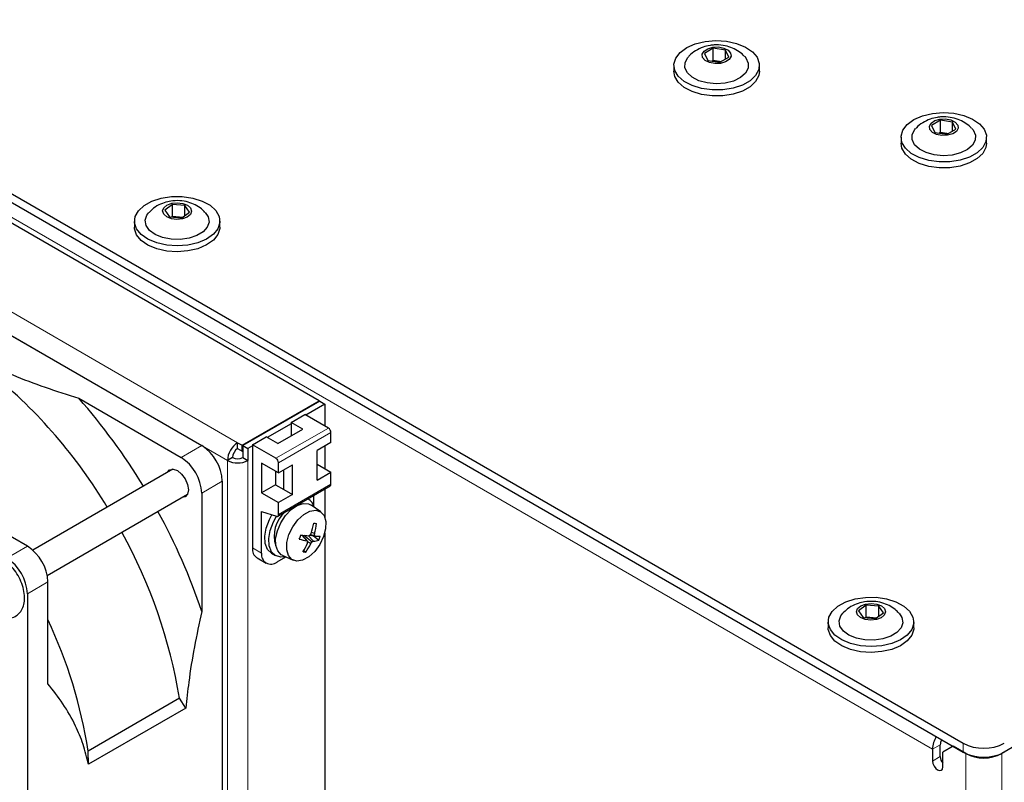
# Paper-space layout 'Blatt4' of a CAD drawing. Header units: millimetres. Extents: x 5 to 418, y 2 to 292.
# Tile 49 of 65: x 113 to 147, y 200 to 226. Entities that reach past the tile are written whole.
import ezdxf

# ---------------------------------------------------------------- set-up
doc = ezdxf.new("R2010")
doc.units = ezdxf.units.MM

psp = doc.layouts.new('Blatt4')

# ---------------------------------------------------------------- linework, layer by layer
at = {"color": 7, "linetype": 'Continuous', "lineweight": 25}
for p, q in [((88.251, 234.13), (145.173, 201.269)), ((88.251, 233.824), (145.173, 200.963)), ((122.97, 213.066), (88.71, 232.844)), ((136.555, 225.217), (136.251, 225.039)), ((136.251, 225.039), (136.366, 224.798)), ((136.974, 225.154), (136.555, 225.217)), ((136.555, 224.809), (136.555, 225.217)), ((137.089, 224.913), (136.974, 225.154)), ((136.974, 224.846), (136.974, 225.154)), ((136.366, 224.798), (136.785, 224.735)), ((136.502, 224.778), (136.555, 224.809)), ((136.555, 224.809), (136.838, 224.766)), ((136.563, 224.768), (136.555, 224.809)), ((136.785, 224.735), (137.089, 224.913)), ((135.195, 224.629), (135.195, 224.425)), ((138.145, 224.425), (138.145, 224.629)), ((144.386, 222.737), (144.082, 222.559)), ((144.805, 222.674), (144.386, 222.737)), ((144.386, 222.329), (144.386, 222.737)), ((144.92, 222.433), (144.805, 222.674)), ((144.805, 222.366), (144.805, 222.674)), ((144.082, 222.559), (144.197, 222.318)), ((144.197, 222.318), (144.616, 222.255)), ((144.333, 222.298), (144.386, 222.329)), ((144.386, 222.329), (144.669, 222.286)), ((144.394, 222.288), (144.386, 222.329)), ((144.616, 222.255), (144.92, 222.433)), ((143.026, 222.149), (143.026, 221.945)), ((145.976, 221.945), (145.976, 222.149)), ((104.072, 220.098), (118.921, 211.525)), ((117.912, 219.84), (117.644, 219.644)), ((117.644, 219.644), (117.805, 219.412)), ((118.34, 219.805), (117.912, 219.84)), ((117.912, 219.432), (117.912, 219.84)), ((118.502, 219.573), (118.34, 219.805)), ((118.34, 219.454), (118.34, 219.805)), ((117.805, 219.412), (118.234, 219.376)), ((117.876, 219.406), (117.912, 219.432)), ((117.912, 219.432), (118.27, 219.402)), ((117.921, 219.402), (117.912, 219.432)), ((118.234, 219.376), (118.502, 219.573)), ((116.598, 219.261), (116.598, 219.057)), ((119.548, 219.057), (119.548, 219.261)), ((114.683, 213.156), (118.214, 211.117)), ((120.318, 211.536), (122.97, 213.066)), ((122.987, 213.056), (120.336, 211.525)), ((123.164, 212.954), (122.511, 212.577)), ((122.97, 213.046), (122.97, 213.066)), ((122.987, 213.056), (123.164, 212.954)), ((123.164, 212.954), (123.164, 212.2)), ((122, 212.323), (122.476, 212.597)), ((123.285, 212.13), (122.476, 212.597)), ((122, 212.282), (121.182, 211.81)), ((122.402, 212.091), (122, 212.323)), ((122, 212.323), (122, 211.859)), ((120.671, 211.555), (121.146, 211.83)), ((121.548, 211.598), (121.146, 211.83)), ((121.548, 211.598), (122.402, 212.091)), ((123.374, 211.63), (123.374, 211.977)), ((120.159, 211.423), (120.159, 211.627)), ((120.159, 211.627), (120.318, 211.536)), ((120.318, 211.331), (120.318, 211.536)), ((120.336, 211.525), (120.336, 211.117)), ((120.336, 211.525), (120.512, 211.423)), ((120.671, 211.515), (120.512, 211.423)), ((120.671, 211.555), (120.671, 208.004)), ((121.48, 211.088), (120.671, 211.555)), ((123.374, 211.63), (122.898, 211.355)), ((123.164, 211.509), (123.164, 210.73)), ((119.982, 211.117), (119.805, 211.015)), ((120.159, 211.423), (120.318, 211.331)), ((120.318, 211.331), (120.336, 211.342)), ((120.336, 211.117), (120.512, 211.015)), ((120.512, 211.423), (120.512, 211.015)), ((122.898, 210.335), (122.898, 211.355)), ((121.569, 210.588), (120.985, 210.925)), ((120.985, 210.925), (120.985, 209.904)), ((121.569, 210.588), (121.569, 210.935)), ((121.569, 210.588), (122.044, 210.862)), ((122.044, 209.842), (122.044, 210.862)), ((122.898, 210.884), (123.374, 210.609)), ((117.93, 210.714), (113.094, 207.922)), ((121.461, 210.65), (121.461, 210.179)), ((121.753, 210.01), (121.753, 210.694)), ((122.898, 210.335), (123.374, 210.609)), ((123.374, 210.193), (123.374, 210.609)), ((119.629, 210.301), (119.629, 193.153)), ((121.461, 210.179), (120.985, 209.904)), ((121.461, 210.179), (121.753, 210.01)), ((121.543, 209.094), (123.348, 210.135)), ((112.911, 208.056), (109.867, 209.813)), ((113.594, 207.056), (118.43, 209.848)), ((118.921, 209.892), (118.921, 205.814)), ((120.985, 209.904), (121.569, 209.567)), ((122.044, 209.842), (121.569, 209.567)), ((121.712, 210.034), (121.753, 210.057)), ((121.753, 210.01), (122.044, 209.842)), ((122.79, 209.417), (122.79, 209.814)), ((123.164, 210.03), (123.164, 209.062)), ((121.569, 209.151), (121.569, 209.567)), ((122.258, 209.506), (122.308, 209.509)), ((122.592, 209.685), (122.579, 209.692)), ((123.03, 209.242), (122.696, 209.478)), ((120.985, 209.251), (121.5, 209.091)), ((120.985, 207.822), (120.985, 209.251)), ((122.366, 208.443), (122.542, 208.247)), ((122.386, 208.441), (122.576, 208.22)), ((122.443, 208.436), (122.728, 208.211)), ((122.586, 208.424), (122.774, 208.234)), ((122.661, 208.445), (122.839, 208.41)), ((122.675, 208.468), (122.811, 208.434)), ((122.706, 208.54), (122.814, 208.495)), ((122.764, 208.425), (122.953, 208.264)), ((123.164, 208.526), (123.164, 195.589)), ((122.576, 208.215), (122.687, 208.155)), ((121.325, 207.818), (121.467, 207.736)), ((121.698, 207.749), (122.069, 207.577)), ((122.442, 207.915), (122.509, 207.858)), ((120.826, 207.66), (121.141, 207.479)), ((121.516, 207.516), (121.821, 207.692)), ((121.804, 207.699), (121.646, 207.684)), ((113.618, 203.316), (113.618, 206.831)), ((112.911, 206.423), (112.911, 189.275)), ((141.83, 206.033), (141.562, 205.836)), ((142.258, 205.997), (141.83, 206.033)), ((141.83, 205.624), (141.83, 206.033)), ((141.562, 205.836), (141.723, 205.604)), ((142.152, 205.569), (142.419, 205.765)), ((142.419, 205.765), (142.258, 205.997)), ((142.258, 205.647), (142.258, 205.997)), ((140.516, 205.454), (140.516, 205.249)), ((141.723, 205.604), (142.152, 205.569)), ((141.794, 205.598), (141.83, 205.624)), ((141.83, 205.624), (142.188, 205.595)), ((141.839, 205.594), (141.83, 205.624)), ((143.466, 205.249), (143.466, 205.454)), ((118.157, 202.818), (115.01, 201.002)), ((118.373, 202.482), (118.157, 202.818)), ((118.373, 202.482), (115.016, 200.544)), ((115.016, 200.544), (115.01, 201.002)), ((144.112, 201.065), (144.112, 200.657)), ((144.377, 200.81), (144.377, 201.218)), ((144.819, 201.167), (144.466, 200.963)), ((144.466, 200.453), (144.466, 200.963)), ((145.261, 200.912), (144.819, 201.167)), ((146.941, 201.167), (146.499, 200.912))]:
    psp.add_line(p, q, dxfattribs=at)
at = {"color": 7, "linetype": 'Continuous', "lineweight": 18}
for p, q in [((144.112, 201.065), (89.311, 232.701)), ((120.159, 211.627), (86.218, 231.221)), ((119.805, 211.015), (85.864, 230.609)), ((121.48, 211.088), (123.285, 212.13)), ((121.569, 210.935), (123.374, 211.977)), ((118.214, 211.117), (118.921, 211.525)), ((119.805, 192.235), (119.805, 211.015)), ((120.512, 211.015), (120.512, 192.235)), ((119.629, 210.301), (118.921, 209.892)), ((121.569, 209.151), (123.374, 210.193)), ((112.204, 207.647), (112.911, 208.056)), ((120.985, 207.822), (120.671, 208.004)), ((113.618, 206.831), (112.911, 206.423)), ((144.377, 201.218), (144.112, 201.065)), ((145.173, 200.963), (145.173, 201.269)), ((144.377, 200.81), (144.112, 200.657)), ((145.267, 200.915), (145.261, 200.912)), ((145.261, 173.109), (145.261, 200.912)), ((146.493, 200.915), (146.499, 200.912)), ((146.499, 173.109), (146.499, 200.912))]:
    psp.add_line(p, q, dxfattribs=at)
at = {"color": 7, "linetype": 'Continuous', "lineweight": 25, "flags": 128}
for points in [[(136.278, 225.45), (136.644, 225.48), (137.011, 225.457), (137.357, 225.382), (137.66, 225.26), (137.901, 225.098), (138.064, 224.906), (138.14, 224.697), (138.123, 224.484), (138.015, 224.28), (137.823, 224.098), (137.558, 223.949), (137.237, 223.843), (136.881, 223.786), (136.511, 223.782), (136.151, 223.832), (135.824, 223.931), (135.55, 224.075), (135.347, 224.253), (135.226, 224.455), (135.196, 224.667), (135.259, 224.878), (135.411, 225.072), (135.641, 225.239), (135.936, 225.368), (136.278, 225.45)], [(136.537, 225.254), (136.732, 225.262), (136.917, 225.227), (137.064, 225.153), (137.152, 225.053), (137.166, 224.94), (137.105, 224.833), (136.977, 224.748), (136.803, 224.698), (136.608, 224.69), (136.423, 224.725), (136.275, 224.799), (136.188, 224.899), (136.174, 225.012), (136.235, 225.118), (136.363, 225.204), (136.537, 225.254)], [(137.639, 224.929), (137.678, 224.883), (137.761, 224.709), (137.756, 224.528), (137.663, 224.356), (137.489, 224.205), (137.249, 224.089), (136.962, 224.017), (136.652, 223.994), (136.342, 224.023), (136.06, 224.1), (135.827, 224.221), (135.662, 224.375), (135.579, 224.549), (135.584, 224.73), (135.677, 224.902), (135.7, 224.928)], [(138.145, 224.425), (138.123, 224.28), (138.015, 224.076), (137.823, 223.894), (137.558, 223.745), (137.237, 223.639), (136.881, 223.582), (136.511, 223.578), (136.151, 223.628), (135.824, 223.727), (135.55, 223.87), (135.347, 224.049), (135.226, 224.25), (135.195, 224.425)], [(144.109, 222.97), (144.475, 223), (144.843, 222.977), (145.189, 222.902), (145.492, 222.78), (145.732, 222.618), (145.896, 222.427), (145.971, 222.218), (145.955, 222.004), (145.847, 221.8), (145.654, 221.618), (145.389, 221.469), (145.068, 221.363), (144.712, 221.306), (144.342, 221.303), (143.982, 221.352), (143.655, 221.451), (143.381, 221.595), (143.178, 221.773), (143.057, 221.975), (143.028, 222.187), (143.09, 222.398), (143.242, 222.593), (143.472, 222.759), (143.768, 222.888), (144.109, 222.97)], [(144.368, 222.774), (144.563, 222.783), (144.748, 222.747), (144.896, 222.673), (144.983, 222.573), (144.997, 222.461), (144.936, 222.354), (144.808, 222.268), (144.634, 222.218), (144.439, 222.21), (144.254, 222.245), (144.107, 222.319), (144.019, 222.419), (144.005, 222.532), (144.066, 222.639), (144.194, 222.724), (144.368, 222.774)], [(145.471, 222.449), (145.509, 222.403), (145.592, 222.229), (145.587, 222.048), (145.494, 221.876), (145.32, 221.725), (145.08, 221.609), (144.793, 221.537), (144.483, 221.514), (144.174, 221.543), (143.891, 221.621), (143.658, 221.741), (143.493, 221.895), (143.41, 222.069), (143.415, 222.25), (143.508, 222.422), (143.531, 222.448)], [(145.976, 221.945), (145.955, 221.8), (145.847, 221.596), (145.654, 221.414), (145.389, 221.265), (145.068, 221.159), (144.712, 221.102), (144.342, 221.098), (143.982, 221.148), (143.655, 221.247), (143.381, 221.391), (143.178, 221.569), (143.057, 221.771), (143.026, 221.945)], [(117.524, 220.051), (117.882, 220.105), (118.252, 220.106), (118.61, 220.054), (118.935, 219.952), (119.206, 219.807), (119.405, 219.627), (119.521, 219.424), (119.545, 219.211), (119.478, 219.001), (119.322, 218.808), (119.087, 218.643), (118.789, 218.517), (118.446, 218.437), (118.079, 218.41), (117.712, 218.435), (117.368, 218.513), (117.068, 218.638), (116.831, 218.802), (116.672, 218.995), (116.601, 219.204), (116.623, 219.417), (116.736, 219.62), (116.933, 219.801), (117.201, 219.948), (117.524, 220.051)], [(117.887, 219.876), (118.079, 219.897), (118.27, 219.873), (118.431, 219.81), (118.537, 219.715), (118.573, 219.605), (118.533, 219.495), (118.422, 219.402), (118.259, 219.34), (118.067, 219.319), (117.876, 219.343), (117.715, 219.406), (117.609, 219.501), (117.573, 219.611), (117.613, 219.722), (117.723, 219.815), (117.887, 219.876)], [(119.042, 219.562), (119.142, 219.411), (119.172, 219.231), (119.113, 219.054), (118.969, 218.893), (118.753, 218.762), (118.482, 218.672), (118.178, 218.629), (117.865, 218.637), (117.569, 218.697), (117.314, 218.801), (117.12, 218.943), (117.004, 219.111), (116.974, 219.291), (117.033, 219.469), (117.099, 219.556)], [(119.548, 219.057), (119.545, 219.007), (119.478, 218.797), (119.322, 218.604), (119.087, 218.439), (118.789, 218.312), (118.446, 218.233), (118.079, 218.205), (117.712, 218.231), (117.368, 218.309), (117.068, 218.434), (116.831, 218.598), (116.672, 218.79), (116.601, 219), (116.598, 219.057)], [(117.733, 210.6), (117.813, 210.689), (117.936, 210.713), (118.082, 210.663), (118.227, 210.546), (118.351, 210.379), (118.433, 210.189), (118.462, 210.005)], [(118.462, 210.005), (118.433, 209.853), (118.351, 209.759), (118.233, 209.734)], [(121.698, 207.749), (121.663, 207.767), (121.54, 207.895), (121.474, 208.087), (121.469, 208.328), (121.527, 208.595), (121.642, 208.866), (121.804, 209.115), (121.998, 209.321), (122.208, 209.466), (122.415, 209.536), (122.599, 209.525), (122.696, 209.478)], [(121.325, 207.818), (121.324, 207.818), (121.189, 207.95), (121.11, 208.15), (121.094, 208.402), (121.143, 208.685), (121.252, 208.977), (121.339, 209.141)], [(121.646, 207.684), (121.465, 207.737), (121.33, 207.868), (121.251, 208.068), (121.236, 208.32), (121.284, 208.603), (121.393, 208.895), (121.5, 209.091)], [(121.5, 209.091), (121.514, 209.088), (121.527, 209.088), (121.539, 209.092), (121.549, 209.098), (121.558, 209.108), (121.564, 209.12), (121.567, 209.134), (121.569, 209.151)], [(122.197, 207.547), (122.028, 207.6), (121.909, 207.734), (121.849, 207.936), (121.856, 208.185), (121.928, 208.458), (122.058, 208.728), (122.234, 208.968), (122.438, 209.155), (122.651, 209.27), (122.852, 209.303), (123.02, 209.249), (123.14, 209.115), (123.199, 208.913), (123.193, 208.664), (123.121, 208.391), (122.99, 208.121), (122.814, 207.881), (122.61, 207.694), (122.397, 207.579), (122.197, 207.547)], [(141.442, 206.244), (141.8, 206.298), (142.17, 206.299), (142.528, 206.247), (142.853, 206.144), (143.123, 205.999), (143.323, 205.819), (143.439, 205.617), (143.463, 205.404), (143.396, 205.194), (143.239, 205), (143.005, 204.835), (142.707, 204.709), (142.364, 204.63), (141.997, 204.602), (141.63, 204.628), (141.286, 204.706), (140.986, 204.83), (140.749, 204.994), (140.59, 205.187), (140.519, 205.397), (140.541, 205.61), (140.654, 205.813), (140.85, 205.994), (141.119, 206.14), (141.442, 206.244)], [(141.805, 206.068), (141.997, 206.089), (142.187, 206.066), (142.348, 206.002), (142.455, 205.908), (142.491, 205.797), (142.451, 205.687), (142.34, 205.594), (142.177, 205.533), (141.985, 205.512), (141.794, 205.535), (141.633, 205.599), (141.527, 205.693), (141.491, 205.804), (141.531, 205.914), (141.641, 206.007), (141.805, 206.068)], [(142.96, 205.754), (143.06, 205.603), (143.09, 205.424), (143.03, 205.246), (142.887, 205.085), (142.671, 204.955), (142.4, 204.864), (142.096, 204.821), (141.783, 204.83), (141.487, 204.889), (141.232, 204.994), (141.038, 205.136), (140.922, 205.304), (140.892, 205.484), (140.951, 205.661), (141.017, 205.749)], [(143.466, 205.249), (143.463, 205.199), (143.396, 204.99), (143.239, 204.796), (143.005, 204.631), (142.707, 204.505), (142.364, 204.426), (141.997, 204.398), (141.63, 204.424), (141.286, 204.502), (140.986, 204.626), (140.749, 204.79), (140.59, 204.983), (140.519, 205.192), (140.516, 205.249)], [(144.112, 200.657), (144.126, 200.571), (144.164, 200.483), (144.221, 200.405), (144.289, 200.351), (144.357, 200.327), (144.414, 200.338), (144.452, 200.382), (144.466, 200.453)]]:
    psp.add_lwpolyline(points, dxfattribs=at)
at = {"color": 7, "linetype": 'Continuous', "lineweight": 25}
for centre, radius, start, end in [((100.438, 200.258), 17.764, 30.9975, 50.6326), ((98.748, 199.115), 21.239, 31.2247, 41.3846), ((123.182, 211.968), 0.192, 2.6055, 57.3945), ((118.093, 210.231), 1.537, 2.6055, 57.3945), ((120.573, 210.98), 0.768, 122.6055, 177.3945), ((117.386, 209.822), 1.537, 2.6055, 57.3945), ((120.366, 211.1), 0.384, 122.6055, 177.3945), ((120.159, 211.458), 0.384, 242.6097, 297.3903), ((120.159, 211.697), 0.769, 242.6097, 297.3903), ((121.377, 210.926), 0.192, 2.6055, 57.3945), ((123.311, 210.187), 0.0632, 305.8477, 5.4645), ((122.366, 209.309), 0.438, 13.4355, 60.9427), ((98.793, 199.034), 21.24, 18.6157, 28.7761), ((122.486, 208.422), 1.069, 129.8614, 199.289), ((119.654, 209.43), 3.179, 343.0294, 349.5131), ((123.209, 215.57), 6.732, 266.3464, 267.1784), ((120.811, 209.04), 2.075, 344.7782, 354.6256), ((100.627, 199.926), 17.766, 9.3685, 29.0037), ((119.466, 209.435), 3.036, 338.0983, 340.9918), ((123.475, 220.232), 11.841, 264.4808, 265.8004), ((121.568, 211.199), 2.965, 290.5297, 291.5959), ((120.069, 210.025), 3.035, 328.5823, 329.8926), ((121.083, 208.562), 1.733, 355.7531, 357.7887), ((121.89, 207.317), 1.447, 49.0167, 50.5107), ((122.952, 211.147), 2.74, 267.6468, 271.1538), ((121.074, 209.047), 2.036, 337.3871, 341.703), ((122.847, 210.328), 2.103, 254.4372, 261.6779), ((120.203, 209.211), 2.587, 328.6184, 336.0575), ((120.985, 208.974), 1.889, 323.8167, 334.3028), ((126.1, 212.628), 5.644, 230.9207, 231.3627), ((120.103, 208.552), 2.495, 350.9898, 352.3478), ((121.004, 209.403), 2.095, 323.4391, 325.3465), ((122.19, 209.365), 1.273, 294.9865, 297.312), ((122.752, 208.913), 0.679, 271.8167, 287.2169), ((112.083, 206.761), 1.537, 2.6055, 57.3945), ((121.027, 207.958), 0.36, 172.7442, 235.9436), ((121.309, 207.769), 0.328, 170.786, 309.2033), ((122.534, 209.152), 1.293, 264.5967, 268.9281), ((111.376, 206.353), 1.537, 2.6055, 57.3945), ((98.133, 198.29), 17.094, 9.129, 25.0536), ((145.023, 201.031), 0.912, 149.0222, 177.8764), ((144.742, 201.205), 0.365, 149.0161, 177.8762), ((145.88, 202.634), 1.537, 242.6097, 297.3903), ((145.88, 202.328), 1.537, 242.6097, 297.3903), ((144.765, 200.829), 0.388, 182.8599, 219.5515), ((145.88, 202.106), 1.345, 242.6097, 297.3903)]:
    psp.add_arc(centre, radius, start, end, dxfattribs=at)
for points, knots in [([(136.443, 225.316), (136.362, 225.299), (136.185, 225.263), (135.943, 225.139), (135.776, 225.023), (135.714, 224.94), (135.707, 224.931)], [0, 0, 0, 0, 0.291401, 0.633938, 0.961572, 1, 1, 1, 1]), ([(137.63, 224.931), (137.617, 224.947), (137.552, 225.029), (137.393, 225.14), (137.159, 225.259), (136.885, 225.328), (136.64, 225.342), (136.491, 225.323), (136.443, 225.316)], [0, 0, 0, 0, 0.047364, 0.242121, 0.441947, 0.655041, 0.887612, 1, 1, 1, 1]), ([(144.274, 222.837), (144.193, 222.82), (144.016, 222.783), (143.775, 222.659), (143.607, 222.543), (143.545, 222.46), (143.538, 222.451)], [0, 0, 0, 0, 0.291401, 0.633938, 0.961572, 1, 1, 1, 1]), ([(145.461, 222.451), (145.449, 222.467), (145.384, 222.549), (145.224, 222.66), (144.99, 222.779), (144.717, 222.848), (144.472, 222.862), (144.323, 222.843), (144.274, 222.837)], [0, 0, 0, 0, 0.047364, 0.242121, 0.441947, 0.655041, 0.887612, 1, 1, 1, 1]), ([(119.032, 219.563), (118.993, 219.605), (118.896, 219.709), (118.698, 219.829), (118.446, 219.927), (118.158, 219.974), (117.919, 219.965), (117.783, 219.937), (117.75, 219.93)], [0, 0, 0, 0, 0.122911, 0.305376, 0.495907, 0.70177, 0.927002, 1, 1, 1, 1]), ([(117.75, 219.93), (117.667, 219.906), (117.493, 219.855), (117.271, 219.727), (117.155, 219.607), (117.105, 219.555)], [0, 0, 0, 0, 0.339586, 0.714336, 1, 1, 1, 1]), ([(111.523, 214.347), (111.814, 214.217), (112.458, 213.93), (113.514, 213.531), (114.293, 213.281), (114.683, 213.156)], [0, 0, 0, 0, 0.292322, 0.645449, 1, 1, 1, 1]), ([(111.916, 205.654), (111.954, 205.635), (112.061, 205.583), (112.242, 205.568), (112.448, 205.608), (112.622, 205.724), (112.743, 205.899), (112.809, 206.111), (112.819, 206.358), (112.771, 206.633), (112.667, 206.914), (112.514, 207.181), (112.322, 207.416), (112.1, 207.602), (111.87, 207.721), (111.645, 207.766), (111.433, 207.74), (111.247, 207.638), (111.115, 207.471), (111.047, 207.311), (111.041, 207.202), (111.039, 207.168)], [0, 0, 0, 0, 0.029219, 0.082814, 0.133515, 0.187748, 0.239725, 0.292719, 0.349452, 0.408976, 0.468866, 0.528626, 0.588641, 0.649317, 0.711248, 0.765741, 0.816909, 0.872087, 0.924368, 0.976828, 1, 1, 1, 1]), ([(141.668, 206.122), (141.585, 206.098), (141.411, 206.047), (141.189, 205.92), (141.073, 205.799), (141.023, 205.747)], [0, 0, 0, 0, 0.339586, 0.714336, 1, 1, 1, 1]), ([(142.95, 205.756), (142.911, 205.798), (142.814, 205.901), (142.616, 206.022), (142.364, 206.12), (142.076, 206.167), (141.837, 206.157), (141.701, 206.129), (141.668, 206.122)], [0, 0, 0, 0, 0.122911, 0.305376, 0.495907, 0.70177, 0.927002, 1, 1, 1, 1]), ([(118.921, 205.814), (118.833, 205.405), (118.656, 204.585), (118.476, 203.472), (118.404, 202.78), (118.373, 202.482)], [0, 0, 0, 0, 0.362186, 0.725769, 1, 1, 1, 1]), ([(115.016, 200.544), (114.959, 200.778), (114.842, 201.247), (114.548, 201.947), (114.15, 202.653), (113.796, 203.094), (113.618, 203.316)], [0, 0, 0, 0, 0.208768, 0.419594, 0.708565, 1, 1, 1, 1])]:
    psp.add_open_spline(points, degree=3, knots=knots, dxfattribs=at)

doc.saveas('drawing.dxf')
